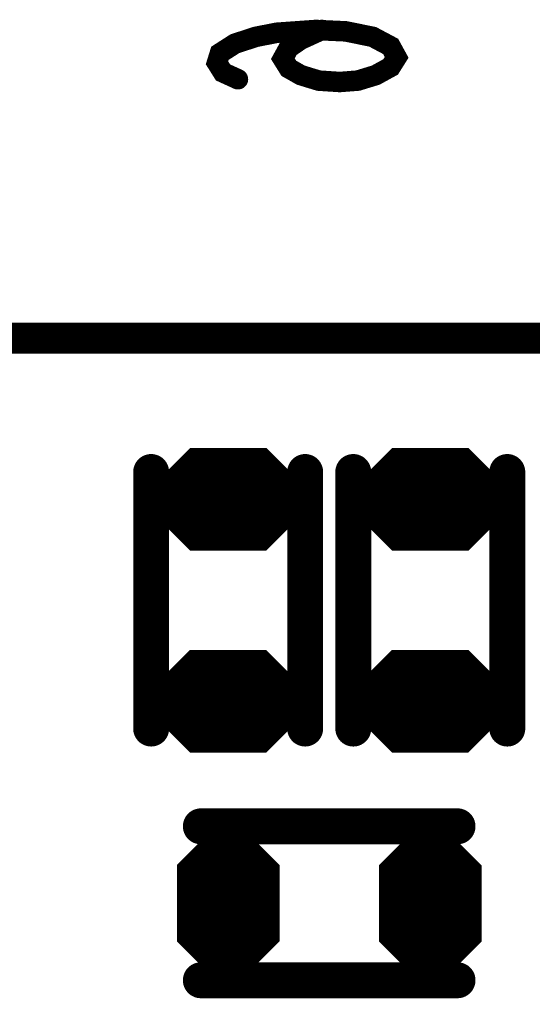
# Model space of a CAD drawing. Extents: x 0 to 8.86, y -3.29 to 6.3.
# Tile 111 of 129: x 6.59 to 6.69, y 4.25 to 4.44. Entities that reach past the tile are written whole.
import ezdxf

# ---------------------------------------------------------------- set-up
doc = ezdxf.new("R2010")
doc.units = 0
doc.layers.get('0').update_dxf_attribs({"color": 3, "linetype": 'CONTINUOUS'})

# ---------------------------------------------------------------- blocks, each defined once
blk = doc.blocks.new('PAD_R1')
at = {"const_width": 0.5}
blk.add_lwpolyline([(0.25, 0, 1), (-0.25, 0, 1)], format="xyb", close=True, dxfattribs=at)

msp = doc.modelspace()

# ---------------------------------------------------------------- linework, layer by layer
for p, q in [((6.61514, 4.34989), (6.62249, 4.35724)), ((6.63691, 4.35724), (6.64426, 4.34989)), ((6.65451, 4.34989), (6.66186, 4.35724)), ((6.67628, 4.35724), (6.68363, 4.34989)), ((6.61514, 4.34989), (6.64426, 4.34989)), ((6.65451, 4.34989), (6.68363, 4.34989)), ((6.61514, 4.34559), (6.64426, 4.34559)), ((6.61514, 4.34559), (6.62249, 4.33824)), ((6.63691, 4.33824), (6.64426, 4.34559)), ((6.65451, 4.34559), (6.68363, 4.34559)), ((6.65451, 4.34559), (6.66186, 4.33824)), ((6.67628, 4.33824), (6.68363, 4.34559)), ((6.6151, 4.31054), (6.62245, 4.31789)), ((6.63687, 4.31789), (6.64422, 4.31054)), ((6.65447, 4.31054), (6.66182, 4.31789)), ((6.67624, 4.31789), (6.68359, 4.31054)), ((6.6151, 4.31054), (6.64422, 4.31054)), ((6.65447, 4.31054), (6.68359, 4.31054)), ((6.6151, 4.30624), (6.64422, 4.30624)), ((6.6151, 4.30624), (6.62245, 4.29889)), ((6.63687, 4.29889), (6.64422, 4.30624)), ((6.65447, 4.30624), (6.68359, 4.30624)), ((6.65447, 4.30624), (6.66182, 4.29889)), ((6.67624, 4.29889), (6.68359, 4.30624)), ((6.62089, 4.27695), (6.62824, 4.2843)), ((6.63113, 4.2843), (6.63848, 4.27695)), ((6.66025, 4.27691), (6.6676, 4.28426)), ((6.67049, 4.28426), (6.67784, 4.27691)), ((6.62089, 4.27695), (6.63848, 4.27695)), ((6.66025, 4.27691), (6.67784, 4.27691)), ((6.62089, 4.26111), (6.63848, 4.26111)), ((6.62089, 4.26111), (6.62824, 4.25376)), ((6.63113, 4.25376), (6.63848, 4.26111)), ((6.66025, 4.26107), (6.67784, 4.26107)), ((6.66025, 4.26107), (6.6676, 4.25372)), ((6.67049, 4.25372), (6.67784, 4.26107))]:
    msp.add_line(p, q)
for points, const_width in [([(6.64792, 4.4392), (6.64383, 4.43733), (6.6415, 4.43573), (6.64033, 4.4336), (6.6415, 4.43173), (6.64383, 4.4304), (6.64733, 4.42933), (6.65142, 4.42906), (6.65492, 4.42933), (6.65842, 4.4304), (6.66133, 4.432), (6.6625, 4.43386), (6.66133, 4.436), (6.65783, 4.43786), (6.65258, 4.43893), (6.64675, 4.4392), (6.63917, 4.43866), (6.63508, 4.43786), (6.631, 4.43653), (6.62808, 4.43466), (6.6275, 4.4328), (6.62867, 4.43093), (6.63158, 4.4296)], 0.004), ([(6.61755, 4.35089), (6.6229, 4.35624), (6.6365, 4.35624), (6.64185, 4.35089)], 0.003), ([(6.62332, 4.35524), (6.63608, 4.35524)], 0.005), ([(6.65692, 4.35089), (6.66227, 4.35624), (6.67587, 4.35624), (6.68122, 4.35089)], 0.003), ([(6.66269, 4.35524), (6.67545, 4.35524)], 0.005), ([(6.61468, 4.30306), (6.61468, 4.35306)], 0.007), ([(6.61468, 4.30306), (6.61468, 4.35306)], 0.007), ([(6.64468, 4.30306), (6.64468, 4.35306)], 0.007), ([(6.64468, 4.30306), (6.64468, 4.35306)], 0.007), ([(6.65405, 4.30306), (6.65405, 4.35306)], 0.007), ([(6.65405, 4.30306), (6.65405, 4.35306)], 0.007), ([(6.68405, 4.30306), (6.68405, 4.35306)], 0.007), ([(6.68405, 4.30306), (6.68405, 4.35306)], 0.007), ([(6.61997, 4.35189), (6.63943, 4.35189)], 0.005), ([(6.65934, 4.35189), (6.6788, 4.35189)], 0.005), ([(6.61755, 4.35089), (6.64185, 4.35089)], 0.003), ([(6.65692, 4.35089), (6.68122, 4.35089)], 0.003), ([(6.61693, 4.34939), (6.64247, 4.34939)], 0.002), ([(6.6563, 4.34939), (6.68184, 4.34939)], 0.002), ([(6.61393, 4.34759), (6.64547, 4.34759)], 0.003), ([(6.61393, 4.34839), (6.64547, 4.34839)], 0.002), ([(6.6533, 4.34759), (6.68484, 4.34759)], 0.003), ([(6.6533, 4.34839), (6.68484, 4.34839)], 0.002), ([(6.61634, 4.34509), (6.64306, 4.34509)], 0.002), ([(6.61634, 4.34509), (6.62269, 4.33874)], 0.002), ([(6.61693, 4.34609), (6.64247, 4.34609)], 0.002), ([(6.61876, 4.34409), (6.64064, 4.34409)], 0.004), ([(6.61876, 4.34409), (6.62311, 4.33974)], 0.004), ([(6.61997, 4.34359), (6.63943, 4.34359)], 0.005), ([(6.63629, 4.33974), (6.64064, 4.34409)], 0.004), ([(6.63671, 4.33874), (6.64306, 4.34509)], 0.002), ([(6.65571, 4.34509), (6.68243, 4.34509)], 0.002), ([(6.65571, 4.34509), (6.66206, 4.33874)], 0.002), ([(6.6563, 4.34609), (6.68184, 4.34609)], 0.002), ([(6.65813, 4.34409), (6.68001, 4.34409)], 0.004), ([(6.65813, 4.34409), (6.66248, 4.33974)], 0.004), ([(6.65934, 4.34359), (6.6788, 4.34359)], 0.005), ([(6.67566, 4.33974), (6.68001, 4.34409)], 0.004), ([(6.67608, 4.33874), (6.68243, 4.34509)], 0.002), ([(6.62332, 4.34024), (6.63608, 4.34024)], 0.005), ([(6.66269, 4.34024), (6.67545, 4.34024)], 0.005), ([(6.62311, 4.33974), (6.63629, 4.33974)], 0.004), ([(6.66248, 4.33974), (6.67566, 4.33974)], 0.004), ([(6.62269, 4.33874), (6.63671, 4.33874)], 0.002), ([(6.66206, 4.33874), (6.67608, 4.33874)], 0.002), ([(6.61751, 4.31154), (6.62286, 4.31689), (6.63646, 4.31689), (6.64181, 4.31154)], 0.003), ([(6.62328, 4.31588), (6.63604, 4.31588)], 0.005), ([(6.65688, 4.31154), (6.66223, 4.31689), (6.67583, 4.31689), (6.68118, 4.31154)], 0.003), ([(6.66265, 4.31588), (6.67541, 4.31588)], 0.005), ([(6.61993, 4.31254), (6.63939, 4.31254)], 0.005), ([(6.6593, 4.31254), (6.67876, 4.31254)], 0.005), ([(6.61751, 4.31154), (6.64181, 4.31154)], 0.003), ([(6.65688, 4.31154), (6.68118, 4.31154)], 0.003), ([(6.61389, 4.30824), (6.64543, 4.30824)], 0.003), ([(6.61389, 4.30904), (6.64543, 4.30904)], 0.002), ([(6.61689, 4.31004), (6.64243, 4.31004)], 0.002), ([(6.65326, 4.30824), (6.6848, 4.30824)], 0.003), ([(6.65326, 4.30904), (6.6848, 4.30904)], 0.002), ([(6.65626, 4.31004), (6.6818, 4.31004)], 0.002), ([(6.61689, 4.30674), (6.64243, 4.30674)], 0.002), ([(6.65626, 4.30674), (6.6818, 4.30674)], 0.002), ([(6.6163, 4.30574), (6.64302, 4.30574)], 0.002), ([(6.6163, 4.30574), (6.62265, 4.29939)], 0.002), ([(6.61872, 4.30474), (6.6406, 4.30474)], 0.004), ([(6.61872, 4.30474), (6.62307, 4.30039)], 0.004), ([(6.61993, 4.30423), (6.63939, 4.30423)], 0.005), ([(6.63625, 4.30039), (6.6406, 4.30474)], 0.004), ([(6.63667, 4.29939), (6.64302, 4.30574)], 0.002), ([(6.65567, 4.30574), (6.68239, 4.30574)], 0.002), ([(6.65567, 4.30574), (6.66202, 4.29939)], 0.002), ([(6.65809, 4.30474), (6.67997, 4.30474)], 0.004), ([(6.65809, 4.30474), (6.66244, 4.30039)], 0.004), ([(6.6593, 4.30423), (6.67876, 4.30423)], 0.005), ([(6.67562, 4.30039), (6.67997, 4.30474)], 0.004), ([(6.67604, 4.29939), (6.68239, 4.30574)], 0.002), ([(6.62328, 4.30089), (6.63604, 4.30089)], 0.005), ([(6.62307, 4.30039), (6.63625, 4.30039)], 0.004), ([(6.66265, 4.30089), (6.67541, 4.30089)], 0.005), ([(6.66244, 4.30039), (6.67562, 4.30039)], 0.004), ([(6.62265, 4.29939), (6.63667, 4.29939)], 0.002), ([(6.66202, 4.29939), (6.67604, 4.29939)], 0.002), ([(6.62436, 4.28401), (6.67436, 4.28401)], 0.007), ([(6.62436, 4.28401), (6.67436, 4.28401)], 0.007), ([(6.62331, 4.27795), (6.62866, 4.2833), (6.63071, 4.2833), (6.63606, 4.27795)], 0.003), ([(6.62907, 4.2823), (6.6303, 4.2823)], 0.005), ([(6.66267, 4.27791), (6.66802, 4.28326), (6.67007, 4.28326), (6.67542, 4.27791)], 0.003), ([(6.66843, 4.28226), (6.66966, 4.28226)], 0.005), ([(6.62572, 4.27895), (6.63365, 4.27895)], 0.005), ([(6.66508, 4.27891), (6.67301, 4.27891)], 0.005), ([(6.62331, 4.27795), (6.63606, 4.27795)], 0.003), ([(6.66267, 4.27791), (6.67542, 4.27791)], 0.003), ([(6.62269, 4.27645), (6.63669, 4.27645)], 0.002), ([(6.66204, 4.27641), (6.67604, 4.27641)], 0.002), ([(6.61969, 4.26861), (6.63969, 4.26861)], 0.014), ([(6.61969, 4.27545), (6.63969, 4.27545)], 0.002), ([(6.65904, 4.26857), (6.67904, 4.26857)], 0.014), ([(6.65904, 4.27541), (6.67904, 4.27541)], 0.002), ([(6.62269, 4.26161), (6.63669, 4.26161)], 0.002), ([(6.66204, 4.26157), (6.67604, 4.26157)], 0.002), ([(6.6221, 4.26061), (6.63727, 4.26061)], 0.002), ([(6.6221, 4.26061), (6.62845, 4.25426)], 0.002), ([(6.62451, 4.25961), (6.63486, 4.25961)], 0.004), ([(6.62451, 4.25961), (6.62886, 4.25526)], 0.004), ([(6.62572, 4.25911), (6.63365, 4.25911)], 0.005), ([(6.63051, 4.25526), (6.63486, 4.25961)], 0.004), ([(6.63092, 4.25426), (6.63727, 4.26061)], 0.002), ([(6.66146, 4.26057), (6.67663, 4.26057)], 0.002), ([(6.66146, 4.26057), (6.66781, 4.25422)], 0.002), ([(6.66387, 4.25957), (6.67422, 4.25957)], 0.004), ([(6.66387, 4.25957), (6.66822, 4.25522)], 0.004), ([(6.66508, 4.25907), (6.67301, 4.25907)], 0.005), ([(6.66987, 4.25522), (6.67422, 4.25957)], 0.004), ([(6.67028, 4.25422), (6.67663, 4.26057)], 0.002), ([(6.62907, 4.25576), (6.6303, 4.25576)], 0.005), ([(6.66843, 4.25572), (6.66966, 4.25572)], 0.005), ([(6.62436, 4.25401), (6.67436, 4.25401)], 0.007), ([(6.62436, 4.25401), (6.67436, 4.25401)], 0.007), ([(6.62886, 4.25526), (6.63051, 4.25526)], 0.004), ([(6.66822, 4.25522), (6.66987, 4.25522)], 0.004), ([(6.62845, 4.25426), (6.63092, 4.25426)], 0.002), ([(6.66781, 4.25422), (6.67028, 4.25422)], 0.002)]:
    msp.add_lwpolyline(points, dxfattribs=dict(const_width=const_width))
for points, const_width in [([(6.0075, 4.34513), (6.3945, 4.34513), (6.4285, 4.37913), (6.6995, 4.37913), (6.7385, 4.41813), (7.1485, 4.41813), (7.2275, 4.33913), (7.2275, 3.39713), (7.1505, 3.32013), (6.1285, 3.32013), (6.0185, 3.43013), (6.0185, 4.03313), (5.9865, 4.06513), (5.9865, 4.32413)], 0.006), ([(6.63671, 4.35674), (6.64447, 4.34898), (6.64447, 4.34651), (6.63671, 4.33874), (6.62269, 4.33874), (6.61493, 4.34651), (6.61493, 4.34898), (6.62269, 4.35674)], 0.002), ([(6.67608, 4.35674), (6.68384, 4.34898), (6.68384, 4.34651), (6.67608, 4.33874), (6.66206, 4.33874), (6.6543, 4.34651), (6.6543, 4.34898), (6.66206, 4.35674)], 0.002), ([(6.63667, 4.31739), (6.64443, 4.30962), (6.64443, 4.30715), (6.63667, 4.29939), (6.62265, 4.29939), (6.61489, 4.30715), (6.61489, 4.30962), (6.62265, 4.31739)], 0.002), ([(6.67604, 4.31739), (6.6838, 4.30962), (6.6838, 4.30715), (6.67604, 4.29939), (6.66202, 4.29939), (6.65426, 4.30715), (6.65426, 4.30962), (6.66202, 4.31739)], 0.002), ([(6.63092, 4.2838), (6.63869, 4.27604), (6.63869, 4.26202), (6.63092, 4.25426), (6.62845, 4.25426), (6.62069, 4.26202), (6.62069, 4.27604), (6.62845, 4.2838)], 0.002), ([(6.67028, 4.28376), (6.67804, 4.276), (6.67804, 4.26198), (6.67028, 4.25422), (6.66781, 4.25422), (6.66004, 4.26198), (6.66004, 4.276), (6.66781, 4.28376)], 0.002)]:
    msp.add_lwpolyline(points, close=True, dxfattribs=dict(const_width=const_width))

# ---------------------------------------------------------------- block references
for p, xscale, yscale in [((6.64792, 4.4392), 0.004, 0.004), ((6.63158, 4.4296), 0.004, 0.004), ((6.62332, 4.35524), 0.005, 0.005), ((6.63608, 4.35524), 0.005, 0.005), ((6.66269, 4.35524), 0.005, 0.005), ((6.67545, 4.35524), 0.005, 0.005), ((6.61468, 4.35306), 0.007, 0.007), ((6.61468, 4.35306), 0.007, 0.007), ((6.64468, 4.35306), 0.007, 0.007), ((6.64468, 4.35306), 0.007, 0.007), ((6.65405, 4.35306), 0.007, 0.007), ((6.65405, 4.35306), 0.007, 0.007), ((6.68405, 4.35306), 0.007, 0.007), ((6.68405, 4.35306), 0.007, 0.007), ((6.61997, 4.35189), 0.005, 0.005), ((6.63943, 4.35189), 0.005, 0.005), ((6.65934, 4.35189), 0.005, 0.005), ((6.6788, 4.35189), 0.005, 0.005), ((6.61755, 4.35089), 0.003, 0.003), ((6.61755, 4.35089), 0.003, 0.003), ((6.64185, 4.35089), 0.003, 0.003), ((6.64185, 4.35089), 0.003, 0.003), ((6.65692, 4.35089), 0.003, 0.003), ((6.65692, 4.35089), 0.003, 0.003), ((6.68122, 4.35089), 0.003, 0.003), ((6.68122, 4.35089), 0.003, 0.003), ((6.61693, 4.34939), 0.002, 0.002), ((6.64247, 4.34939), 0.002, 0.002), ((6.6563, 4.34939), 0.002, 0.002), ((6.68184, 4.34939), 0.002, 0.002), ((6.61634, 4.34509), 0.002, 0.002), ((6.61634, 4.34509), 0.002, 0.002), ((6.61693, 4.34609), 0.002, 0.002), ((6.61876, 4.34409), 0.004, 0.004), ((6.61876, 4.34409), 0.004, 0.004), ((6.61997, 4.34359), 0.005, 0.005), ((6.63943, 4.34359), 0.005, 0.005), ((6.64064, 4.34409), 0.004, 0.004), ((6.64064, 4.34409), 0.004, 0.004), ((6.64247, 4.34609), 0.002, 0.002), ((6.64306, 4.34509), 0.002, 0.002), ((6.64306, 4.34509), 0.002, 0.002), ((6.65571, 4.34509), 0.002, 0.002), ((6.65571, 4.34509), 0.002, 0.002), ((6.6563, 4.34609), 0.002, 0.002), ((6.65813, 4.34409), 0.004, 0.004), ((6.65813, 4.34409), 0.004, 0.004), ((6.65934, 4.34359), 0.005, 0.005), ((6.6788, 4.34359), 0.005, 0.005), ((6.68001, 4.34409), 0.004, 0.004), ((6.68001, 4.34409), 0.004, 0.004), ((6.68184, 4.34609), 0.002, 0.002), ((6.68243, 4.34509), 0.002, 0.002), ((6.68243, 4.34509), 0.002, 0.002), ((6.62332, 4.34024), 0.005, 0.005), ((6.63608, 4.34024), 0.005, 0.005), ((6.66269, 4.34024), 0.005, 0.005), ((6.67545, 4.34024), 0.005, 0.005), ((6.62311, 4.33974), 0.004, 0.004), ((6.62311, 4.33974), 0.004, 0.004), ((6.63629, 4.33974), 0.004, 0.004), ((6.63629, 4.33974), 0.004, 0.004), ((6.66248, 4.33974), 0.004, 0.004), ((6.66248, 4.33974), 0.004, 0.004), ((6.67566, 4.33974), 0.004, 0.004), ((6.67566, 4.33974), 0.004, 0.004), ((6.62269, 4.33874), 0.002, 0.002), ((6.62269, 4.33874), 0.002, 0.002), ((6.63671, 4.33874), 0.002, 0.002), ((6.63671, 4.33874), 0.002, 0.002), ((6.66206, 4.33874), 0.002, 0.002), ((6.66206, 4.33874), 0.002, 0.002), ((6.67608, 4.33874), 0.002, 0.002), ((6.67608, 4.33874), 0.002, 0.002), ((6.62328, 4.31588), 0.005, 0.005), ((6.63604, 4.31588), 0.005, 0.005), ((6.66265, 4.31588), 0.005, 0.005), ((6.67541, 4.31588), 0.005, 0.005), ((6.61993, 4.31254), 0.005, 0.005), ((6.63939, 4.31254), 0.005, 0.005), ((6.6593, 4.31254), 0.005, 0.005), ((6.67876, 4.31254), 0.005, 0.005), ((6.61751, 4.31154), 0.003, 0.003), ((6.61751, 4.31154), 0.003, 0.003), ((6.64181, 4.31154), 0.003, 0.003), ((6.64181, 4.31154), 0.003, 0.003), ((6.65688, 4.31154), 0.003, 0.003), ((6.65688, 4.31154), 0.003, 0.003), ((6.68118, 4.31154), 0.003, 0.003), ((6.68118, 4.31154), 0.003, 0.003), ((6.61689, 4.31004), 0.002, 0.002), ((6.64243, 4.31004), 0.002, 0.002), ((6.65626, 4.31004), 0.002, 0.002), ((6.6818, 4.31004), 0.002, 0.002), ((6.61689, 4.30674), 0.002, 0.002), ((6.64243, 4.30674), 0.002, 0.002), ((6.65626, 4.30674), 0.002, 0.002), ((6.6818, 4.30674), 0.002, 0.002), ((6.61468, 4.30306), 0.007, 0.007), ((6.61468, 4.30306), 0.007, 0.007), ((6.6163, 4.30574), 0.002, 0.002), ((6.6163, 4.30574), 0.002, 0.002), ((6.61872, 4.30474), 0.004, 0.004), ((6.61872, 4.30474), 0.004, 0.004), ((6.61993, 4.30423), 0.005, 0.005), ((6.63939, 4.30423), 0.005, 0.005), ((6.6406, 4.30474), 0.004, 0.004), ((6.6406, 4.30474), 0.004, 0.004), ((6.64468, 4.30306), 0.007, 0.007), ((6.64468, 4.30306), 0.007, 0.007), ((6.64302, 4.30574), 0.002, 0.002), ((6.64302, 4.30574), 0.002, 0.002), ((6.65405, 4.30306), 0.007, 0.007), ((6.65405, 4.30306), 0.007, 0.007), ((6.65567, 4.30574), 0.002, 0.002), ((6.65567, 4.30574), 0.002, 0.002), ((6.65809, 4.30474), 0.004, 0.004), ((6.65809, 4.30474), 0.004, 0.004), ((6.6593, 4.30423), 0.005, 0.005), ((6.67876, 4.30423), 0.005, 0.005), ((6.67997, 4.30474), 0.004, 0.004), ((6.67997, 4.30474), 0.004, 0.004), ((6.68405, 4.30306), 0.007, 0.007), ((6.68405, 4.30306), 0.007, 0.007), ((6.68239, 4.30574), 0.002, 0.002), ((6.68239, 4.30574), 0.002, 0.002), ((6.62328, 4.30089), 0.005, 0.005), ((6.62307, 4.30039), 0.004, 0.004), ((6.62307, 4.30039), 0.004, 0.004), ((6.63604, 4.30089), 0.005, 0.005), ((6.63625, 4.30039), 0.004, 0.004), ((6.63625, 4.30039), 0.004, 0.004), ((6.66265, 4.30089), 0.005, 0.005), ((6.66244, 4.30039), 0.004, 0.004), ((6.66244, 4.30039), 0.004, 0.004), ((6.67541, 4.30089), 0.005, 0.005), ((6.67562, 4.30039), 0.004, 0.004), ((6.67562, 4.30039), 0.004, 0.004), ((6.62265, 4.29939), 0.002, 0.002), ((6.62265, 4.29939), 0.002, 0.002), ((6.63667, 4.29939), 0.002, 0.002), ((6.63667, 4.29939), 0.002, 0.002), ((6.66202, 4.29939), 0.002, 0.002), ((6.66202, 4.29939), 0.002, 0.002), ((6.67604, 4.29939), 0.002, 0.002), ((6.67604, 4.29939), 0.002, 0.002), ((6.62436, 4.28401), 0.007, 0.007), ((6.62436, 4.28401), 0.007, 0.007), ((6.67436, 4.28401), 0.007, 0.007), ((6.67436, 4.28401), 0.007, 0.007), ((6.62907, 4.2823), 0.005, 0.005), ((6.6303, 4.2823), 0.005, 0.005), ((6.66843, 4.28226), 0.005, 0.005), ((6.66966, 4.28226), 0.005, 0.005), ((6.62572, 4.27895), 0.005, 0.005), ((6.63365, 4.27895), 0.005, 0.005), ((6.66508, 4.27891), 0.005, 0.005), ((6.67301, 4.27891), 0.005, 0.005), ((6.62331, 4.27795), 0.003, 0.003), ((6.62331, 4.27795), 0.003, 0.003), ((6.63606, 4.27795), 0.003, 0.003), ((6.63606, 4.27795), 0.003, 0.003), ((6.66267, 4.27791), 0.003, 0.003), ((6.66267, 4.27791), 0.003, 0.003), ((6.67542, 4.27791), 0.003, 0.003), ((6.67542, 4.27791), 0.003, 0.003), ((6.62269, 4.27645), 0.002, 0.002), ((6.63669, 4.27645), 0.002, 0.002), ((6.66204, 4.27641), 0.002, 0.002), ((6.67604, 4.27641), 0.002, 0.002), ((6.62269, 4.26161), 0.002, 0.002), ((6.63669, 4.26161), 0.002, 0.002), ((6.66204, 4.26157), 0.002, 0.002), ((6.67604, 4.26157), 0.002, 0.002), ((6.6221, 4.26061), 0.002, 0.002), ((6.6221, 4.26061), 0.002, 0.002), ((6.62451, 4.25961), 0.004, 0.004), ((6.62451, 4.25961), 0.004, 0.004), ((6.62572, 4.25911), 0.005, 0.005), ((6.63365, 4.25911), 0.005, 0.005), ((6.63486, 4.25961), 0.004, 0.004), ((6.63486, 4.25961), 0.004, 0.004), ((6.63727, 4.26061), 0.002, 0.002), ((6.63727, 4.26061), 0.002, 0.002), ((6.66146, 4.26057), 0.002, 0.002), ((6.66146, 4.26057), 0.002, 0.002), ((6.66387, 4.25957), 0.004, 0.004), ((6.66387, 4.25957), 0.004, 0.004), ((6.66508, 4.25907), 0.005, 0.005), ((6.67301, 4.25907), 0.005, 0.005), ((6.67422, 4.25957), 0.004, 0.004), ((6.67422, 4.25957), 0.004, 0.004), ((6.67663, 4.26057), 0.002, 0.002), ((6.67663, 4.26057), 0.002, 0.002), ((6.62907, 4.25576), 0.005, 0.005), ((6.6303, 4.25576), 0.005, 0.005), ((6.66843, 4.25572), 0.005, 0.005), ((6.66966, 4.25572), 0.005, 0.005), ((6.62436, 4.25401), 0.007, 0.007), ((6.62436, 4.25401), 0.007, 0.007), ((6.62886, 4.25526), 0.004, 0.004), ((6.62886, 4.25526), 0.004, 0.004), ((6.63051, 4.25526), 0.004, 0.004), ((6.63051, 4.25526), 0.004, 0.004), ((6.66822, 4.25522), 0.004, 0.004), ((6.66822, 4.25522), 0.004, 0.004), ((6.66987, 4.25522), 0.004, 0.004), ((6.66987, 4.25522), 0.004, 0.004), ((6.67436, 4.25401), 0.007, 0.007), ((6.67436, 4.25401), 0.007, 0.007), ((6.62845, 4.25426), 0.002, 0.002), ((6.62845, 4.25426), 0.002, 0.002), ((6.63092, 4.25426), 0.002, 0.002), ((6.63092, 4.25426), 0.002, 0.002), ((6.66781, 4.25422), 0.002, 0.002), ((6.66781, 4.25422), 0.002, 0.002), ((6.67028, 4.25422), 0.002, 0.002), ((6.67028, 4.25422), 0.002, 0.002)]:
    msp.add_blockref('PAD_R1', p, dxfattribs=dict(xscale=xscale, yscale=yscale))

doc.saveas('drawing.dxf')
